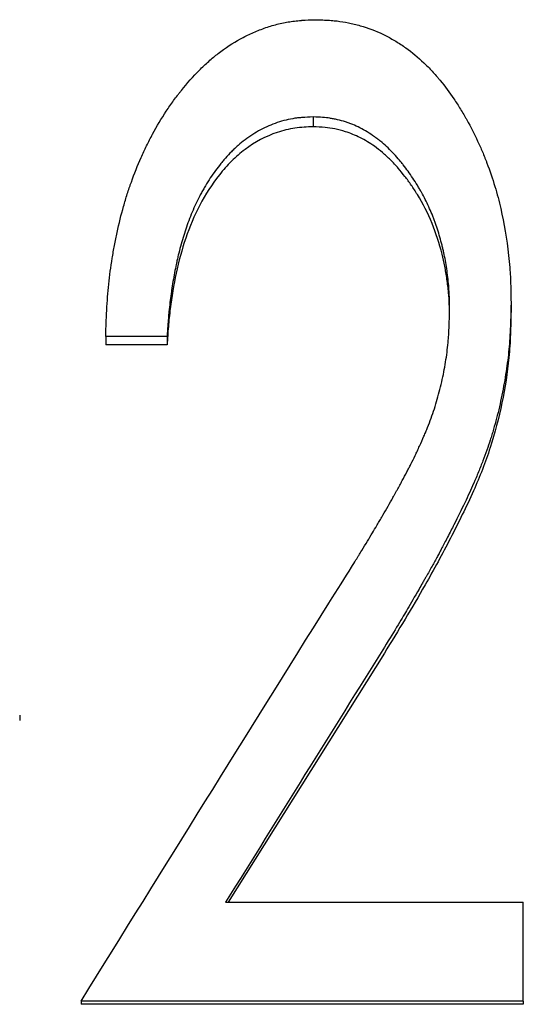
# Model space of a CAD drawing. Header units: millimetres. Extents: x 0 to 594, y 0 to 420.
# Tile 8 of 19: x 166.32 to 171.05, y 227.55 to 236.79. Entities that reach past the tile are written whole.
import ezdxf

# ---------------------------------------------------------------- set-up
doc = ezdxf.new("R2010")
doc.units = ezdxf.units.MM

msp = doc.modelspace()

# ---------------------------------------------------------------- linework, layer by layer
at = {"color": 7, "linetype": 'Continuous', "lineweight": 25}
for p, q in [((169.0801, 235.8783), (169.0801, 235.7863)), ((170.9389, 234.1317), (170.9389, 234.0527)), ((167.7081, 233.8159), (167.1312, 233.8159)), ((167.1312, 233.8159), (167.1312, 233.7392)), ((167.7081, 233.8159), (167.7081, 233.7392)), ((167.7081, 233.7392), (167.1312, 233.7392)), ((169.749, 230.8442), (168.2812, 228.5043)), ((166.3235, 230.2614), (166.3235, 230.2113)), ((168.258, 228.5043), (171.0543, 228.5043)), ((171.0543, 227.5764), (171.0543, 228.5043)), ((171.0543, 227.5764), (166.9004, 227.5764)), ((166.9004, 227.5764), (166.9004, 227.5464)), ((171.0543, 227.5464), (166.9004, 227.5464)), ((171.0543, 227.5764), (171.0543, 227.5464))]:
    msp.add_line(p, q, dxfattribs=at)
for points, knots in [([(167.1312, 233.8159), (167.1331, 233.8706), (167.1348, 233.9186), (167.1373, 233.9802), (167.1382, 233.999), (167.1393, 234.0246), (167.1397, 234.0328), (167.1403, 234.0443), (167.1405, 234.048), (167.1408, 234.0535), (167.1409, 234.0553), (167.141, 234.0588), (167.1411, 234.0596), (167.1435, 234.1049), (167.1463, 234.1467), (167.1527, 234.2286), (167.1562, 234.2676), (167.1689, 234.3887), (167.1796, 234.4696), (167.1992, 234.5911), (167.2063, 234.6316), (167.2178, 234.6925), (167.2218, 234.7128), (167.23, 234.7534), (167.2341, 234.773), (167.2569, 234.878), (167.2771, 234.9594), (167.3105, 235.0777), (167.3221, 235.1165), (167.3404, 235.1738), (167.3466, 235.1927), (167.3561, 235.2208), (167.3593, 235.2302), (167.3657, 235.2488), (167.3688, 235.2575), (167.4002, 235.3454), (167.4308, 235.4218), (167.4807, 235.5341), (167.4981, 235.5711), (167.5251, 235.626), (167.5342, 235.6442), (167.5529, 235.6804), (167.562, 235.6975), (167.6128, 235.7914), (167.6556, 235.8632), (167.723, 235.9659), (167.7461, 235.9993), (167.7814, 236.0481), (167.7934, 236.0642), (167.8115, 236.088), (167.8175, 236.0959), (167.8297, 236.1115), (167.8352, 236.1184), (167.8968, 236.1957), (167.9532, 236.259), (168.04, 236.346), (168.0693, 236.3737), (168.1139, 236.4132), (168.1288, 236.426), (168.1514, 236.4447), (168.159, 236.4509), (168.1741, 236.4631), (168.181, 236.4686), (168.2555, 236.5264), (168.3245, 236.5717), (168.4324, 236.6308), (168.4691, 236.649), (168.5252, 236.674), (168.5441, 236.682), (168.5822, 236.6972), (168.6007, 236.7041), (168.6611, 236.7254), (168.7011, 236.7376), (168.761, 236.7529), (168.7809, 236.7576), (168.8207, 236.7658), (168.8415, 236.7696), (168.8791, 236.7755), (168.8988, 236.7781), (168.9295, 236.7814), (168.94, 236.7825), (168.956, 236.7838), (168.9614, 236.7843), (168.9696, 236.7849), (168.9724, 236.7851), (168.9779, 236.7855), (168.9817, 236.7857), (169.0107, 236.7876), (169.0519, 236.7894), (169.1072, 236.7913)], [0, 0, 0, 0, 0.03125, 0.03125, 0.046875, 0.046875, 0.054688, 0.054688, 0.058594, 0.058594, 0.060547, 0.060547, 0.0625, 0.0625, 0.09375, 0.09375, 0.125, 0.125, 0.1875, 0.1875, 0.21875, 0.21875, 0.234375, 0.234375, 0.25, 0.25, 0.3125, 0.3125, 0.34375, 0.34375, 0.359375, 0.359375, 0.367188, 0.367188, 0.375, 0.375, 0.4375, 0.4375, 0.46875, 0.46875, 0.484375, 0.484375, 0.5, 0.5, 0.5625, 0.5625, 0.59375, 0.59375, 0.609375, 0.609375, 0.617188, 0.617188, 0.625, 0.625, 0.6875, 0.6875, 0.71875, 0.71875, 0.734375, 0.734375, 0.742188, 0.742188, 0.75, 0.75, 0.8125, 0.8125, 0.84375, 0.84375, 0.859375, 0.859375, 0.875, 0.875, 0.90625, 0.90625, 0.921875, 0.921875, 0.9375, 0.9375, 0.953125, 0.953125, 0.960938, 0.960938, 0.964844, 0.964844, 0.966797, 0.966797, 0.96875, 0.96875, 1, 1, 1, 1]), ([(169.1072, 236.7913), (169.1321, 236.7904), (169.1539, 236.7896), (169.182, 236.7884), (169.1906, 236.788), (169.2023, 236.7875), (169.206, 236.7873), (169.2113, 236.787), (169.213, 236.7869), (169.2163, 236.7867), (169.217, 236.7867), (169.2399, 236.7853), (169.2595, 236.7837), (169.2968, 236.7801), (169.3139, 236.7781), (169.3664, 236.7707), (169.4022, 236.764), (169.4569, 236.7517), (169.4754, 236.7471), (169.5126, 236.7372), (169.5323, 236.7316), (169.6233, 236.7039), (169.6928, 236.6762), (169.7921, 236.6261), (169.8242, 236.6081), (169.872, 236.5791), (169.8878, 236.5691), (169.9192, 236.5484), (169.9357, 236.5371), (170.0087, 236.4851), (170.065, 236.4387), (170.146, 236.362), (170.1724, 236.3353), (170.2113, 236.2934), (170.2241, 236.2791), (170.2431, 236.2573), (170.2494, 236.2499), (170.2619, 236.2351), (170.2688, 236.2267), (170.3182, 236.1663), (170.3609, 236.1086), (170.4233, 236.0161), (170.4438, 235.9843), (170.474, 235.935), (170.4841, 235.9184), (170.499, 235.893), (170.5039, 235.8845), (170.5138, 235.8673), (170.5191, 235.8581), (170.56, 235.7854), (170.5939, 235.7194), (170.641, 235.6183), (170.6561, 235.5843), (170.6778, 235.5327), (170.6848, 235.5154), (170.6952, 235.4893), (170.6986, 235.4806), (170.7054, 235.4632), (170.7085, 235.455), (170.7403, 235.3707), (170.7653, 235.2977), (170.7978, 235.1909), (170.8079, 235.1558), (170.8263, 235.0866), (170.8345, 235.0534), (170.8735, 234.8804), (170.898, 234.7333), (170.9202, 234.5394), (170.9239, 234.5014), (170.9284, 234.4457), (170.9298, 234.4273), (170.9315, 234.4001), (170.932, 234.3911), (170.9328, 234.3776), (170.933, 234.3731), (170.9333, 234.3664), (170.9334, 234.3642), (170.9336, 234.3598), (170.9338, 234.3569), (170.9361, 234.3057), (170.9378, 234.2312), (170.9389, 234.1317)], [0, 0, 0, 0, 0.015625, 0.015625, 0.023438, 0.023438, 0.027344, 0.027344, 0.029297, 0.029297, 0.03125, 0.03125, 0.046875, 0.046875, 0.0625, 0.0625, 0.09375, 0.09375, 0.109375, 0.109375, 0.125, 0.125, 0.1875, 0.1875, 0.21875, 0.21875, 0.234375, 0.234375, 0.25, 0.25, 0.3125, 0.3125, 0.34375, 0.34375, 0.359375, 0.359375, 0.367188, 0.367188, 0.375, 0.375, 0.4375, 0.4375, 0.46875, 0.46875, 0.484375, 0.484375, 0.492188, 0.492188, 0.5, 0.5, 0.5625, 0.5625, 0.59375, 0.59375, 0.609375, 0.609375, 0.617188, 0.617188, 0.625, 0.625, 0.6875, 0.6875, 0.71875, 0.71875, 0.75, 0.75, 0.875, 0.875, 0.90625, 0.90625, 0.921875, 0.921875, 0.929688, 0.929688, 0.933594, 0.933594, 0.935547, 0.935547, 0.9375, 0.9375, 1, 1, 1, 1]), ([(169.0801, 235.8783), (169.0426, 235.8768), (169.0095, 235.875), (168.9668, 235.8717), (168.9536, 235.8705), (168.9356, 235.8686), (168.9299, 235.868), (168.9218, 235.8669), (168.9191, 235.8666), (168.9139, 235.8659), (168.9125, 235.8657), (168.8809, 235.861), (168.8529, 235.8555), (168.7974, 235.842), (168.7693, 235.8338), (168.6889, 235.8062), (168.6369, 235.7837), (168.5616, 235.7436), (168.5369, 235.7292), (168.4884, 235.6983), (168.4638, 235.6813), (168.4184, 235.6473), (168.3964, 235.6295), (168.3642, 235.6014), (168.3536, 235.5918), (168.338, 235.5771), (168.3328, 235.5721), (168.3226, 235.5621), (168.317, 235.5565), (168.294, 235.5332), (168.2754, 235.5131), (168.2472, 235.481), (168.2378, 235.47), (168.2236, 235.4529), (168.2188, 235.4471), (168.2093, 235.4354), (168.204, 235.4288), (168.1657, 235.3806), (168.1333, 235.3353), (168.0872, 235.2636), (168.0722, 235.2391), (168.0503, 235.2015), (168.0431, 235.1887), (168.0289, 235.163), (168.0215, 235.1491), (167.9894, 235.0878), (167.9655, 235.0369), (167.9323, 234.9577), (167.9216, 234.9308), (167.9012, 234.8761), (167.8923, 234.8509), (167.8658, 234.7721), (167.8495, 234.7182), (167.827, 234.6353), (167.8198, 234.6074), (167.8096, 234.565), (167.8062, 234.5507), (167.8014, 234.5293), (167.7998, 234.5221), (167.7966, 234.5077), (167.7948, 234.4995), (167.7828, 234.443), (167.7728, 234.3898), (167.7589, 234.3056), (167.7544, 234.2768), (167.748, 234.2325), (167.7459, 234.2175), (167.7428, 234.1948), (167.7418, 234.1871), (167.7397, 234.1718), (167.7386, 234.1633), (167.7342, 234.1283), (167.7309, 234.1002), (167.7265, 234.0577), (167.7251, 234.0435), (167.7231, 234.0221), (167.7225, 234.015), (167.7215, 234.0043), (167.7212, 234.0007), (167.7208, 233.9953), (167.7206, 233.9935), (167.7203, 233.99), (167.7201, 233.9876), (167.7169, 233.9486), (167.713, 233.8917), (167.7081, 233.8159)], [0, 0, 0, 0, 0.03125, 0.03125, 0.046875, 0.046875, 0.054688, 0.054688, 0.058594, 0.058594, 0.0625, 0.0625, 0.09375, 0.09375, 0.125, 0.125, 0.1875, 0.1875, 0.21875, 0.21875, 0.25, 0.25, 0.28125, 0.28125, 0.296875, 0.296875, 0.304688, 0.304688, 0.3125, 0.3125, 0.34375, 0.34375, 0.359375, 0.359375, 0.367188, 0.367188, 0.375, 0.375, 0.4375, 0.4375, 0.46875, 0.46875, 0.484375, 0.484375, 0.5, 0.5, 0.5625, 0.5625, 0.59375, 0.59375, 0.625, 0.625, 0.6875, 0.6875, 0.71875, 0.71875, 0.734375, 0.734375, 0.742188, 0.742188, 0.75, 0.75, 0.8125, 0.8125, 0.84375, 0.84375, 0.859375, 0.859375, 0.867188, 0.867188, 0.875, 0.875, 0.90625, 0.90625, 0.921875, 0.921875, 0.929688, 0.929688, 0.933594, 0.933594, 0.935547, 0.935547, 0.9375, 0.9375, 1, 1, 1, 1]), ([(170.362, 234.0671), (170.3615, 234.1011), (170.361, 234.1309), (170.36, 234.1691), (170.3597, 234.1808), (170.3592, 234.1968), (170.359, 234.2018), (170.3587, 234.209), (170.3586, 234.2113), (170.3584, 234.2158), (170.3583, 234.2171), (170.357, 234.2445), (170.3554, 234.2694), (170.3511, 234.3202), (170.3486, 234.3452), (170.3389, 234.4273), (170.3311, 234.4798), (170.3176, 234.555), (170.3127, 234.5795), (170.305, 234.6154), (170.3023, 234.6272), (170.2982, 234.6447), (170.2969, 234.6505), (170.294, 234.6621), (170.2928, 234.667), (170.278, 234.7255), (170.2635, 234.7756), (170.2398, 234.8483), (170.2316, 234.8721), (170.2188, 234.9071), (170.2145, 234.9187), (170.2057, 234.9416), (170.2014, 234.9523), (170.1773, 235.0113), (170.1562, 235.0577), (170.1218, 235.1259), (170.1099, 235.1484), (170.0913, 235.1819), (170.085, 235.1929), (170.0721, 235.215), (170.0659, 235.2255), (170.0309, 235.2828), (170.0021, 235.3264), (169.9573, 235.3883), (169.9422, 235.4084), (169.9191, 235.4377), (169.9113, 235.4474), (169.8996, 235.4616), (169.8957, 235.4663), (169.8878, 235.4757), (169.8845, 235.4796), (169.8435, 235.5271), (169.8067, 235.5656), (169.7506, 235.6176), (169.7318, 235.634), (169.7034, 235.6571), (169.694, 235.6646), (169.6797, 235.6755), (169.6749, 235.679), (169.6654, 235.686), (169.6614, 235.6889), (169.6106, 235.7248), (169.5652, 235.7523), (169.4971, 235.787), (169.4743, 235.7974), (169.4401, 235.8114), (169.4287, 235.8158), (169.4116, 235.822), (169.4059, 235.824), (169.3945, 235.8278), (169.3895, 235.8295), (169.3575, 235.8394), (169.3323, 235.8463), (169.2949, 235.8551), (169.2825, 235.8577), (169.264, 235.8613), (169.2579, 235.8624), (169.2487, 235.864), (169.2456, 235.8645), (169.2395, 235.8655), (169.2356, 235.8661), (169.1989, 235.8717), (169.1478, 235.8756), (169.0801, 235.8783)], [0, 0, 0, 0, 0.03125, 0.03125, 0.046875, 0.046875, 0.054688, 0.054688, 0.058594, 0.058594, 0.0625, 0.0625, 0.09375, 0.09375, 0.125, 0.125, 0.1875, 0.1875, 0.21875, 0.21875, 0.234375, 0.234375, 0.242188, 0.242188, 0.25, 0.25, 0.3125, 0.3125, 0.34375, 0.34375, 0.359375, 0.359375, 0.375, 0.375, 0.4375, 0.4375, 0.46875, 0.46875, 0.484375, 0.484375, 0.5, 0.5, 0.5625, 0.5625, 0.59375, 0.59375, 0.609375, 0.609375, 0.617188, 0.617188, 0.625, 0.625, 0.6875, 0.6875, 0.71875, 0.71875, 0.734375, 0.734375, 0.742188, 0.742188, 0.75, 0.75, 0.8125, 0.8125, 0.84375, 0.84375, 0.859375, 0.859375, 0.867188, 0.867188, 0.875, 0.875, 0.90625, 0.90625, 0.921875, 0.921875, 0.929688, 0.929688, 0.933594, 0.933594, 0.9375, 0.9375, 1, 1, 1, 1]), ([(169.0801, 235.7863), (169.0228, 235.7839), (168.9083, 235.779), (168.6855, 235.7237), (168.481, 235.6145), (168.3096, 235.465), (168.1604, 235.2938), (168.0062, 235.0555), (167.876, 234.7413), (167.788, 234.4134), (167.7427, 234.1335), (167.7188, 233.9086), (167.7117, 233.7957), (167.7081, 233.7392)], [0, 0, 0, 0, 0.062537, 0.125019, 0.249653, 0.312165, 0.374708, 0.499661, 0.623886, 0.749754, 0.874864, 0.93743, 1, 1, 1, 1]), ([(170.361, 234.0334), (170.3606, 234.0617), (170.3596, 234.1272), (170.3525, 234.2349), (170.338, 234.3548), (170.3181, 234.4753), (170.2783, 234.6518), (170.2041, 234.8819), (170.0959, 235.0945), (170.0032, 235.2372), (169.9435, 235.3194), (169.8787, 235.3989), (169.8089, 235.4741), (169.7342, 235.5434), (169.6401, 235.616), (169.5251, 235.6861), (169.3979, 235.738), (169.2874, 235.7664), (169.1859, 235.7819), (169.118, 235.7847), (169.0801, 235.7863)], [0, 0, 0, 0, 0.035583, 0.082452, 0.135735, 0.187475, 0.236014, 0.363326, 0.490599, 0.534498, 0.576922, 0.617997, 0.662977, 0.705342, 0.745373, 0.811391, 0.872641, 0.915635, 0.952974, 1, 1, 1, 1]), ([(170.9389, 234.1317), (170.938, 234.0833), (170.937, 234.0409), (170.9356, 233.9865), (170.9352, 233.9699), (170.9345, 233.9472), (170.9342, 233.94), (170.9339, 233.9298), (170.9338, 233.9265), (170.9336, 233.9217), (170.9335, 233.9201), (170.9334, 233.917), (170.9334, 233.9164), (170.9318, 233.8746), (170.9298, 233.8368), (170.9251, 233.7643), (170.9224, 233.7306), (170.9125, 233.6284), (170.9036, 233.5584), (170.8871, 233.4507), (170.8811, 233.4143), (170.8679, 233.3406), (170.8605, 233.3023), (170.838, 233.192), (170.8214, 233.1201), (170.7939, 233.0145), (170.7843, 232.9797), (170.7693, 232.9281), (170.7642, 232.911), (170.7564, 232.8854), (170.7537, 232.8769), (170.7484, 232.86), (170.7455, 232.8508), (170.7234, 232.7821), (170.7005, 232.7176), (170.6614, 232.6156), (170.6476, 232.5808), (170.6256, 232.5272), (170.6181, 232.5091), (170.6065, 232.4816), (170.6026, 232.4724), (170.5967, 232.4585), (170.5947, 232.4539), (170.5917, 232.4469), (170.5907, 232.4446), (170.5887, 232.4399), (170.5874, 232.437), (170.5386, 232.3244), (170.4773, 232.1957), (170.3931, 232.0307), (170.3835, 232.0121), (170.364, 231.9743), (170.3529, 231.9528), (170.3232, 231.8956), (170.3054, 231.8616), (170.2817, 231.8166), (170.2743, 231.8026), (170.264, 231.7832), (170.2607, 231.777), (170.2544, 231.7651), (170.2508, 231.7584), (170.2312, 231.7219), (170.2145, 231.6913), (170.179, 231.6276), (170.1602, 231.5944), (170.138, 231.5555), (170.1355, 231.5511), (170.1305, 231.5424), (170.1273, 231.5368), (170.1185, 231.5215), (170.1128, 231.5115), (170.0959, 231.4821), (170.085, 231.4631), (170.0325, 231.372), (169.9968, 231.3104), (169.9528, 231.2351), (169.9408, 231.2146), (169.9122, 231.1665), (169.896, 231.1396), (169.8423, 231.0507), (169.7992, 230.9804), (169.749, 230.899)], [0, 0, 0, 0, 0.03125, 0.03125, 0.046875, 0.046875, 0.054688, 0.054688, 0.058594, 0.058594, 0.060547, 0.060547, 0.0625, 0.0625, 0.09375, 0.09375, 0.125, 0.125, 0.1875, 0.1875, 0.21875, 0.21875, 0.25, 0.25, 0.3125, 0.3125, 0.34375, 0.34375, 0.359375, 0.359375, 0.367188, 0.367188, 0.375, 0.375, 0.4375, 0.4375, 0.46875, 0.46875, 0.484375, 0.484375, 0.492188, 0.492188, 0.496094, 0.496094, 0.498047, 0.498047, 0.5, 0.5, 0.625, 0.625, 0.640625, 0.640625, 0.65625, 0.65625, 0.6875, 0.6875, 0.703125, 0.703125, 0.710938, 0.710938, 0.71875, 0.71875, 0.75, 0.75, 0.78125, 0.78125, 0.785156, 0.785156, 0.789062, 0.789062, 0.796875, 0.796875, 0.8125, 0.8125, 0.875, 0.875, 0.90625, 0.90625, 0.9375, 0.9375, 1, 1, 1, 1]), ([(169.228, 231.3141), (169.3101, 231.4426), (169.3808, 231.5545), (169.455, 231.6738), (169.4691, 231.6966), (169.4841, 231.7211), (169.4858, 231.7238), (169.4891, 231.7292), (169.4904, 231.7313), (169.4979, 231.7436), (169.5029, 231.7517), (169.5176, 231.7756), (169.5271, 231.7913), (169.5737, 231.8675), (169.6071, 231.9226), (169.6513, 231.9963), (169.6651, 232.0194), (169.6811, 232.0464), (169.6845, 232.0521), (169.6925, 232.0657), (169.6965, 232.0724), (169.7085, 232.0928), (169.7164, 232.1064), (169.756, 232.1744), (169.7874, 232.2291), (169.8261, 232.298), (169.8338, 232.3118), (169.8453, 232.3325), (169.85, 232.341), (169.859, 232.3572), (169.8634, 232.3652), (169.8853, 232.4048), (169.9017, 232.4349), (169.9327, 232.4922), (169.9471, 232.5193), (169.9673, 232.5578), (169.9738, 232.5702), (169.9831, 232.5883), (169.9862, 232.5942), (169.9921, 232.6059), (169.9946, 232.6107), (170.0113, 232.6438), (170.0249, 232.6712), (170.0453, 232.7139), (170.0521, 232.7283), (170.0624, 232.7503), (170.0659, 232.7577), (170.0728, 232.7726), (170.0759, 232.7796), (170.0946, 232.8205), (170.1083, 232.8513), (170.1271, 232.8947), (170.133, 232.9087), (170.1414, 232.9289), (170.1441, 232.9356), (170.1495, 232.9486), (170.1516, 232.954), (170.1778, 233.0194), (170.1991, 233.0784), (170.2282, 233.1681), (170.2374, 233.1983), (170.2549, 233.2589), (170.263, 233.2889), (170.2869, 233.383), (170.3006, 233.4452), (170.318, 233.5379), (170.3233, 233.5686), (170.3327, 233.6299), (170.337, 233.6614), (170.3441, 233.7204), (170.3472, 233.7508), (170.3511, 233.7977), (170.3522, 233.8136), (170.3538, 233.8378), (170.3543, 233.8459), (170.355, 233.8581), (170.3552, 233.8622), (170.3555, 233.8684), (170.3556, 233.8705), (170.3558, 233.8746), (170.356, 233.8774), (170.3581, 233.9205), (170.3601, 233.9833), (170.362, 234.0671)], [0, 0, 0, 0, 0.125, 0.125, 0.15625, 0.15625, 0.160156, 0.160156, 0.164062, 0.164062, 0.171875, 0.171875, 0.1875, 0.1875, 0.25, 0.25, 0.28125, 0.28125, 0.289062, 0.289062, 0.296875, 0.296875, 0.3125, 0.3125, 0.375, 0.375, 0.390625, 0.390625, 0.398438, 0.398438, 0.40625, 0.40625, 0.4375, 0.4375, 0.46875, 0.46875, 0.484375, 0.484375, 0.492188, 0.492188, 0.5, 0.5, 0.53125, 0.53125, 0.546875, 0.546875, 0.554688, 0.554688, 0.5625, 0.5625, 0.59375, 0.59375, 0.609375, 0.609375, 0.617188, 0.617188, 0.625, 0.625, 0.6875, 0.6875, 0.71875, 0.71875, 0.75, 0.75, 0.8125, 0.8125, 0.84375, 0.84375, 0.875, 0.875, 0.90625, 0.90625, 0.921875, 0.921875, 0.929688, 0.929688, 0.933594, 0.933594, 0.935547, 0.935547, 0.9375, 0.9375, 1, 1, 1, 1]), ([(170.9389, 234.0527), (170.9376, 233.9806), (170.9349, 233.8366), (170.9169, 233.5486), (170.8595, 233.1917), (170.7516, 232.7711), (170.5845, 232.3471), (170.4083, 231.995), (170.2546, 231.7013), (170.1118, 231.4488), (169.9455, 231.1619), (169.8145, 230.9501), (169.749, 230.8442)], [0, 0, 0, 0, 0.062513, 0.125017, 0.249989, 0.374953, 0.499929, 0.642825, 0.714402, 0.785693, 0.892773, 1, 1, 1, 1])]:
    msp.add_open_spline(points, degree=3, knots=knots, dxfattribs=at)
for points in [[(166.9004, 227.5764), (167.6763, 228.8251), (168.4521, 230.0716), (169.228, 231.3141)], [(169.749, 230.899), (169.252, 230.1022), (168.755, 229.3038), (168.258, 228.5043)]]:
    msp.add_open_spline(points, degree=3, dxfattribs=at)

doc.saveas('drawing.dxf')
